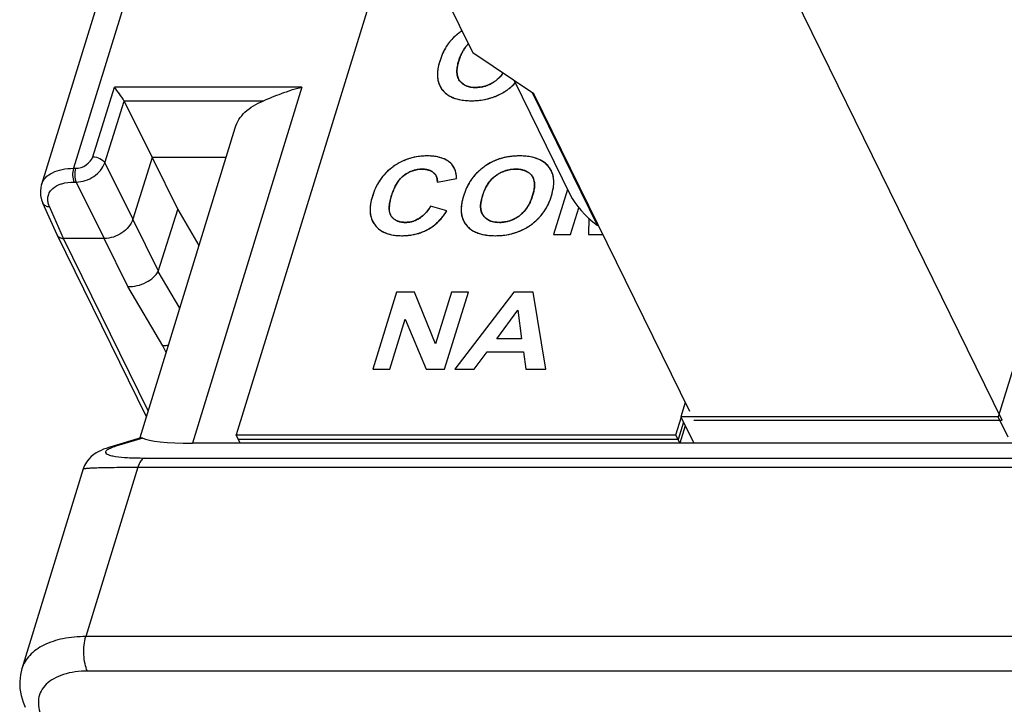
# Model space of a CAD drawing. Header units: millimetres. Extents: x 0 to 420, y 0 to 297.
# Tile 58 of 72: x 201 to 221, y 194 to 207. Entities that reach past the tile are written whole.
import ezdxf

# ---------------------------------------------------------------- set-up
doc = ezdxf.new("R2010")
doc.units = ezdxf.units.MM
doc.header["$LTSCALE"] = 23.1
doc.layers.get('0').update_dxf_attribs({"linetype": 'CONTINUOUS'})
doc.layers.add('03___PRT_ALL_CURVES', color=7, linetype='CONTINUOUS')
doc.layers.add('SCREEN_PRINTING', color=7, linetype='CONTINUOUS')

msp = doc.modelspace()

# ---------------------------------------------------------------- linework, layer by layer
at = {"color": 7, "linetype": 'Continuous'}
for p, q in [((225.543, 264.777), (205.233, 199.056)), ((230.278, 230.365), (220.716, 199.424)), ((204.922, 214.155), (201.929, 204.471)), ((204.272, 213.829), (201.277, 204.139)), ((209.405, 208.119), (210.045, 206.814)), ((220.798, 199.355), (216.497, 208.119)), ((211.281, 205.984), (210.045, 206.814)), ((210.882, 206.252), (212.021, 203.932)), ((202.32, 204.705), (202.762, 206.116)), ((206.566, 206.116), (202.762, 206.116)), ((206.566, 206.116), (204.346, 198.885)), ((211.246, 206.008), (212.567, 203.317)), ((214.45, 199.527), (211.281, 205.984)), ((202.564, 204.582), (202.957, 205.837)), ((202.957, 205.837), (203.528, 204.691)), ((205.782, 205.837), (202.957, 205.837)), ((203.282, 199.003), (205.213, 205.294)), ((203.528, 204.691), (203.135, 203.437)), ((203.528, 204.691), (204.047, 203.635)), ((205.028, 204.691), (203.528, 204.691)), ((201.929, 204.471), (201.971, 204.471)), ((202.564, 204.582), (203.135, 203.437)), ((201.278, 204.141), (201.278, 204.141)), ((201.941, 204.192), (201.983, 204.192)), ((201.983, 204.192), (202.554, 203.046)), ((201.597, 203.119), (201.307, 203.765)), ((201.73, 203.046), (201.44, 203.693)), ((203.651, 202.372), (204.047, 203.635)), ((204.047, 203.635), (204.479, 202.901)), ((203.654, 202.38), (203.135, 203.437)), ((212.604, 203.289), (212.567, 203.317)), ((201.597, 203.119), (201.599, 203.116)), ((203.411, 199.423), (201.599, 203.116)), ((203.449, 199.545), (201.73, 203.046)), ((202.554, 203.046), (201.73, 203.046)), ((203.032, 202.072), (202.554, 203.046)), ((204.089, 201.63), (203.651, 202.372)), ((203.746, 200.861), (203.032, 202.072)), ((203.812, 200.728), (203.746, 200.861)), ((214.358, 199.714), (214.269, 199.424)), ((214.167, 199.056), (214.28, 199.42)), ((214.322, 199.315), (214.213, 198.962)), ((214.269, 199.424), (214.533, 198.885)), ((220.716, 199.424), (214.269, 199.424)), ((214.535, 199.355), (220.798, 199.355)), ((220.921, 199.007), (220.716, 199.424)), ((205.317, 198.885), (205.233, 199.056)), ((205.233, 199.056), (214.167, 199.056)), ((214.251, 198.885), (214.167, 199.056)), ((214.36, 199.237), (214.251, 198.885)), ((203.299, 198.998), (202.667, 198.805)), ((203.34, 198.991), (202.79, 198.823)), ((228.279, 198.885), (204.346, 198.885)), ((214.213, 198.962), (205.279, 198.962)), ((202.668, 198.805), (202.65, 198.799)), ((203.368, 198.585), (227.265, 198.585)), ((202.126, 198.363), (200.88, 194.303)), ((203.238, 198.399), (202.181, 194.958)), ((203.238, 198.399), (227.135, 198.399)), ((226.071, 194.958), (202.181, 194.958)), ((226.103, 194.255), (202.213, 194.255))]:
    msp.add_line(p, q, dxfattribs=at)
for points in [[(201.278, 204.141), (201.264, 204.085), (201.256, 204.001)], [(201.256, 204.001), (201.262, 203.915), (201.283, 203.83), (201.307, 203.765)], [(202.442, 198.717), (202.392, 198.689), (202.341, 198.656), (202.29, 198.615), (202.239, 198.563), (202.191, 198.5), (202.152, 198.43), (202.126, 198.362)], [(202.65, 198.799), (202.594, 198.781), (202.542, 198.762), (202.492, 198.741), (202.442, 198.717)], [(200.881, 194.306), (200.851, 194.181), (200.837, 194.044), (200.841, 193.904), (200.865, 193.762), (200.906, 193.622), (200.948, 193.521)]]:
    msp.add_lwpolyline(points, dxfattribs=at)
msp.add_arc((202.792, 198.394), 0.43, 90.1602, 106.7759, dxfattribs=at)
for centre, major_axis, ratio, start_param, end_param in [((212.688, 203.708), (0.691, -0.6), 0.416643, -2.362997, -1.388938), ((205.437, 199.208), (2.141, 0.168), 0.129205, -2.950432, -2.115615)]:
    msp.add_ellipse(centre, major_axis=major_axis, ratio=ratio, start_param=start_param, end_param=end_param, dxfattribs=at)
for points, knots in [([(202.957, 205.837), (202.93, 205.89), (202.866, 205.984), (202.797, 206.075), (202.762, 206.116)], [0, 0, 0, 0, 0.520046, 1, 1, 1, 1]), ([(206.566, 206.116), (206.424, 206.08), (206.219, 206.014), (205.961, 205.911), (205.84, 205.86), (205.782, 205.837)], [0, 0, 0, 0, 0.527645, 0.775174, 1, 1, 1, 1]), ([(205.213, 205.293), (205.231, 205.352), (205.285, 205.468), (205.46, 205.677), (205.647, 205.784), (205.782, 205.837)], [0, 0, 0, 0, 0.228324, 0.466482, 1, 1, 1, 1]), ([(201.971, 204.471), (202.047, 204.471), (202.194, 204.519), (202.299, 204.638), (202.32, 204.705)], [0, 0, 0, 0, 0.516833, 1, 1, 1, 1]), ([(202.32, 204.705), (202.37, 204.705), (202.463, 204.681), (202.544, 204.621), (202.564, 204.582)], [0, 0, 0, 0, 0.536333, 1, 1, 1, 1]), ([(201.278, 204.141), (201.294, 204.192), (201.355, 204.291), (201.506, 204.395), (201.704, 204.458), (201.851, 204.471), (201.929, 204.471)], [0, 0, 0, 0, 0.20428, 0.432946, 0.698276, 1, 1, 1, 1]), ([(201.929, 204.471), (201.915, 204.424), (201.907, 204.329), (201.921, 204.233), (201.941, 204.192)], [0, 0, 0, 0, 0.517953, 1, 1, 1, 1]), ([(201.971, 204.471), (201.957, 204.424), (201.949, 204.329), (201.963, 204.233), (201.983, 204.192)], [0, 0, 0, 0, 0.517953, 1, 1, 1, 1]), ([(201.983, 204.192), (202.109, 204.193), (202.353, 204.273), (202.528, 204.47), (202.564, 204.582)], [0, 0, 0, 0, 0.517032, 1, 1, 1, 1]), ([(201.448, 203.99), (201.458, 204.005), (201.504, 204.066), (201.571, 204.11), (201.625, 204.133)], [0, 0, 0, 0, 0.232236, 1, 1, 1, 1]), ([(201.625, 204.133), (201.647, 204.143), (201.749, 204.18), (201.858, 204.192), (201.941, 204.192)], [0, 0, 0, 0, 0.229001, 1, 1, 1, 1]), ([(201.409, 203.804), (201.408, 203.812), (201.405, 203.845), (201.408, 203.879), (201.413, 203.903)], [0, 0, 0, 0, 0.256756, 1, 1, 1, 1]), ([(201.307, 203.765), (201.317, 203.743), (201.358, 203.703), (201.412, 203.693), (201.44, 203.693)], [0, 0, 0, 0, 0.461916, 1, 1, 1, 1]), ([(201.44, 203.693), (201.436, 203.702), (201.422, 203.738), (201.412, 203.775), (201.409, 203.804)], [0, 0, 0, 0, 0.260688, 1, 1, 1, 1]), ([(203.136, 203.436), (203.1, 203.323), (202.925, 203.126), (202.68, 203.045), (202.554, 203.045)], [0, 0, 0, 0, 0.483207, 1, 1, 1, 1]), ([(201.599, 203.116), (201.609, 203.095), (201.65, 203.057), (201.702, 203.047), (201.73, 203.047)], [0, 0, 0, 0, 0.462468, 1, 1, 1, 1]), ([(203.032, 202.072), (203.159, 202.063), (203.354, 202.11), (203.551, 202.245), (203.626, 202.329), (203.651, 202.373)], [0, 0, 0, 0, 0.535902, 0.789204, 1, 1, 1, 1]), ([(203.857, 200.874), (203.847, 200.872), (203.811, 200.865), (203.774, 200.861), (203.746, 200.861)], [0, 0, 0, 0, 0.256039, 1, 1, 1, 1]), ([(202.79, 198.823), (202.751, 198.811), (202.697, 198.793), (202.635, 198.763), (202.604, 198.743), (202.584, 198.723), (202.575, 198.689), (202.601, 198.671), (202.616, 198.663)], [0, 0, 0, 0, 0.407157, 0.560128, 0.679211, 0.766686, 0.832648, 1, 1, 1, 1]), ([(202.616, 198.663), (202.636, 198.652), (202.692, 198.634), (202.749, 198.623), (202.784, 198.618)], [0, 0, 0, 0, 0.397598, 1, 1, 1, 1]), ([(202.784, 198.618), (202.864, 198.605), (203.059, 198.589), (203.254, 198.585), (203.368, 198.585)], [0, 0, 0, 0, 0.417645, 1, 1, 1, 1]), ([(203.368, 198.585), (203.338, 198.576), (203.279, 198.515), (203.251, 198.443), (203.238, 198.399)], [0, 0, 0, 0, 0.403057, 1, 1, 1, 1]), ([(202.126, 198.362), (202.127, 198.364), (202.134, 198.367), (202.146, 198.37), (202.168, 198.374), (202.213, 198.378), (202.292, 198.384), (202.413, 198.389), (202.571, 198.393), (202.764, 198.396), (202.991, 198.398), (203.152, 198.399), (203.238, 198.399)], [0, 0, 0, 0, 0.005606, 0.017687, 0.0369, 0.063552, 0.140092, 0.24887, 0.390713, 0.565106, 0.769886, 1, 1, 1, 1]), ([(202.181, 194.958), (202.025, 194.958), (201.73, 194.933), (201.334, 194.808), (201.033, 194.602), (200.912, 194.406), (200.881, 194.306)], [0, 0, 0, 0, 0.303814, 0.570067, 0.797912, 1, 1, 1, 1]), ([(202.213, 194.255), (202.19, 194.302), (202.157, 194.413), (202.136, 194.592), (202.141, 194.779), (202.164, 194.901), (202.181, 194.958)], [0, 0, 0, 0, 0.218999, 0.480661, 0.752604, 1, 1, 1, 1]), ([(202.213, 194.255), (202.048, 194.255), (201.809, 194.228), (201.531, 194.112), (201.373, 193.998), (201.264, 193.856), (201.191, 193.631), (201.231, 193.447), (201.281, 193.339)], [0, 0, 0, 0, 0.310163, 0.443769, 0.5631, 0.671729, 0.776094, 1, 1, 1, 1])]:
    msp.add_open_spline(points, degree=3, knots=knots, dxfattribs=at)
for points in [[(201.413, 203.903), (201.42, 203.934), (201.432, 203.964), (201.448, 203.99)], [(203.299, 198.998), (203.308, 199), (203.317, 199), (203.325, 198.997)], [(203.325, 198.997), (203.33, 198.996), (203.335, 198.993), (203.34, 198.991)]]:
    msp.add_open_spline(points, degree=3, dxfattribs=at)
at = {"layer": '03___PRT_ALL_CURVES', "color": 4, "linetype": 'Continuous'}
for p, q in [((209.323, 204.189), (209.714, 204.264)), ((211.967, 204.043), (211.684, 203.129)), ((209.516, 203.608), (209.186, 203.705)), ((212.03, 203.129), (212.196, 203.667)), ((212.399, 203.455), (212.394, 203.129)), ((211.684, 203.129), (212.03, 203.129)), ((212.394, 203.129), (212.683, 203.129)), ((208.493, 201.954), (208.008, 200.387)), ((208.855, 201.954), (208.493, 201.954)), ((209.285, 200.908), (208.855, 201.954)), ((209.608, 201.954), (209.285, 200.908)), ((209.47, 200.387), (209.954, 201.954)), ((209.954, 201.954), (209.608, 201.954)), ((210.878, 201.954), (209.676, 200.387)), ((211.271, 201.954), (210.878, 201.954)), ((211.524, 200.387), (211.271, 201.954)), ((210.528, 201.007), (210.957, 201.588)), ((210.957, 201.588), (211.031, 201.007)), ((208.354, 200.387), (208.67, 201.409)), ((208.67, 201.409), (209.097, 200.387)), ((211.031, 201.007), (210.528, 201.007)), ((210.071, 200.387), (210.333, 200.743)), ((210.333, 200.743), (211.069, 200.743)), ((211.069, 200.743), (211.12, 200.387)), ((208.008, 200.387), (208.354, 200.387)), ((209.097, 200.387), (209.47, 200.387)), ((209.676, 200.387), (210.071, 200.387)), ((211.12, 200.387), (211.524, 200.387))]:
    msp.add_line(p, q, dxfattribs=at)
for centre, radius, start, end in [((210.534, 206.213), 1.27, 125.6555, 126.8958), ((210.553, 206.187), 1.303, 124.4938, 125.6557), ((210.302, 206.445), 0.941, 140.3069, 142.4661), ((210.407, 206.358), 1.077, 138.8068, 140.302), ((210.413, 206.352), 1.086, 137.4157, 138.8068), ((210.421, 206.345), 1.096, 136.1316, 137.4157), ((210.43, 206.336), 1.109, 134.8099, 136.1314), ((210.441, 206.325), 1.124, 133.4069, 134.8095), ((210.454, 206.312), 1.143, 132.0534, 133.4068), ((210.467, 206.297), 1.163, 130.768, 132.0534), ((210.482, 206.28), 1.185, 129.5193, 130.768), ((210.498, 206.261), 1.21, 128.2284, 129.519), ((210.515, 206.238), 1.239, 126.8956, 128.2281), ((210.492, 206.328), 1.165, 152.5107, 154.3335), ((210.448, 206.351), 1.114, 150.6469, 152.5104), ((210.409, 206.373), 1.069, 148.7013, 150.6468), ((210.374, 206.394), 1.029, 146.6607, 148.7012), ((210.345, 206.413), 0.994, 144.5852, 146.6602), ((210.321, 206.43), 0.965, 142.4667, 144.5847), ((210.556, 206.441), 0.825, 149.9167, 152.7546), ((210.509, 206.468), 0.771, 146.8152, 149.9175), ((210.47, 206.493), 0.725, 143.7164, 146.8128), ((210.441, 206.515), 0.688, 140.4188, 143.7158), ((210.425, 206.528), 0.668, 139.4269, 140.4067), ((210.415, 206.536), 0.655, 136.9986, 139.4314), ((210.404, 206.546), 0.64, 134.7593, 136.997), ((210.554, 206.278), 1.239, 162.7914, 165.6816), ((210.832, 206.193), 1.53, 161.262, 162.8356), ((210.747, 206.221), 1.44, 159.5906, 161.2624), ((210.671, 206.25), 1.359, 157.887, 159.5903), ((210.603, 206.277), 1.287, 156.135, 157.8868), ((210.544, 206.303), 1.222, 154.3339, 156.1348), ((210.752, 206.346), 1.043, 162.7923, 165.3641), ((210.847, 206.318), 1.142, 160.586, 162.8438), ((210.759, 206.349), 1.048, 158.1783, 160.5865), ((210.681, 206.381), 0.964, 155.5327, 158.1798), ((210.613, 206.412), 0.889, 152.7559, 155.5324), ((210.112, 206.366), 0.788, 172.5845, 176.4836), ((210.236, 206.35), 0.914, 168.8568, 172.5815), ((210.385, 206.321), 1.065, 165.6792, 168.8642), ((210.26, 206.44), 0.541, 174.6772, 178.5096), ((210.182, 206.442), 0.463, 178.5067, 182.7837), ((210.355, 206.431), 0.637, 171.1766, 174.6785), ((210.467, 206.414), 0.749, 168.1775, 171.1839), ((210.597, 206.387), 0.882, 165.3621, 168.1775), ((210.01, 206.372), 0.686, 176.4793, 180.9153), ((209.927, 206.371), 0.603, 180.9169, 185.717), ((209.864, 206.365), 0.54, 185.7222, 190.7781), ((209.818, 206.356), 0.493, 190.7814, 196.3311), ((210.119, 206.439), 0.399, 182.7837, 187.4654), ((210.069, 206.433), 0.349, 187.4645, 192.6972), ((210.033, 206.424), 0.312, 192.7064, 198.0825), ((210.008, 206.416), 0.285, 198.0854, 204.1383), ((209.992, 206.41), 0.269, 204.1514, 210.32), ((209.987, 206.406), 0.262, 210.3339, 216.3858), ((210.025, 206.434), 0.31, 216.3682, 221.6384), ((210.04, 206.885), 0.788, 303.6773, 306.3322), ((210.139, 206.751), 0.622, 306.3215, 309.9328), ((210.133, 206.757), 0.63, 309.9352, 313.4845), ((210.123, 206.768), 0.645, 313.4862, 316.8754), ((210.107, 206.783), 0.667, 316.8778, 320.2797), ((210.084, 206.802), 0.697, 320.2815, 323.5949), ((210.062, 206.818), 0.724, 323.5845, 325.105), ((209.788, 206.347), 0.462, 196.3409, 202.0529), ((209.774, 206.341), 0.446, 202.064, 207.7915), ((209.772, 206.341), 0.445, 207.8029, 213.7126), ((209.782, 206.348), 0.457, 213.7247, 219.6151), ((209.797, 206.359), 0.476, 219.5918, 224.9968), ((210.018, 206.429), 0.301, 221.6466, 227.0222), ((210.018, 206.428), 0.301, 227.0309, 232.3947), ((210.022, 206.434), 0.308, 232.4022, 237.5496), ((210.03, 206.446), 0.322, 237.5566, 242.5775), ((210.041, 206.467), 0.345, 242.5841, 247.4863), ((210.053, 206.496), 0.377, 247.4895, 252.0755), ((210.065, 206.535), 0.418, 252.0757, 256.2643), ((210.077, 206.583), 0.468, 256.2638, 260.101), ((210.088, 206.644), 0.53, 260.1044, 263.8238), ((210.096, 206.719), 0.605, 263.8209, 267.165), ((210.1, 206.803), 0.689, 267.1589, 270.0303), ((210.101, 206.832), 0.718, 269.9883, 273.0156), ((210.102, 206.803), 0.689, 273.0175, 276.062), ((210.104, 206.783), 0.668, 276.0641, 279.0873), ((210.106, 206.769), 0.655, 279.0889, 282.1915), ((210.108, 206.762), 0.647, 282.1933, 285.3947), ((210.108, 206.761), 0.647, 285.3968, 288.5711), ((210.106, 206.767), 0.653, 288.5731, 291.6934), ((210.101, 206.779), 0.666, 291.695, 294.713), ((210.093, 206.797), 0.685, 294.7153, 297.7909), ((210.081, 206.821), 0.712, 297.7925, 300.7997), ((210.063, 206.85), 0.747, 300.8007, 303.6775), ((210.049, 207.039), 1.196, 301.8037, 304.8481), ((210.08, 206.995), 1.142, 304.8321, 307.8231), ((210.103, 206.965), 1.104, 307.8237, 311.0393), ((210.121, 206.944), 1.076, 311.0408, 314.3824), ((210.132, 206.933), 1.061, 314.386, 316.7366), ((209.803, 206.365), 0.484, 225.0061, 230.4601), ((209.816, 206.382), 0.506, 230.4689, 235.8296), ((209.837, 206.412), 0.542, 235.8362, 240.9583), ((209.861, 206.456), 0.592, 240.9601, 245.627), ((209.888, 206.516), 0.658, 245.6312, 250.0888), ((209.917, 206.595), 0.742, 250.091, 254.2794), ((209.945, 206.694), 0.845, 254.2752, 257.9627), ((209.97, 206.814), 0.967, 257.9626, 261.3946), ((209.992, 206.96), 1.115, 261.3946, 264.6028), ((210.008, 207.128), 1.284, 264.5961, 267.3332), ((210.017, 207.326), 1.482, 267.336, 270.0329), ((210.019, 207.351), 1.507, 269.9882, 272.4295), ((210.022, 207.268), 1.424, 272.4287, 275.1107), ((210.029, 207.196), 1.352, 275.112, 277.8207), ((210.037, 207.136), 1.291, 277.8209, 280.7107), ((210.046, 207.088), 1.242, 280.7124, 283.5882), ((210.055, 207.051), 1.204, 283.5895, 286.527), ((210.062, 207.025), 1.177, 286.5282, 289.581), ((210.068, 207.009), 1.16, 289.5827, 292.6861), ((210.071, 207.003), 1.153, 292.6879, 295.6725), ((210.069, 207.006), 1.157, 295.6741, 298.7318), ((210.062, 207.018), 1.171, 298.7336, 301.802), ((209.09, 203.59), 1.129, 110.4274, 113.5463), ((209.09, 203.59), 1.129, 107.3437, 110.4256), ((209.093, 203.581), 1.139, 104.3329, 107.3421), ((209.098, 203.561), 1.16, 101.3589, 104.3314), ((209.104, 203.531), 1.19, 98.3387, 101.357), ((209.11, 203.49), 1.232, 95.4533, 98.3377), ((209.115, 203.438), 1.284, 92.696, 95.4526), ((209.118, 203.375), 1.347, 89.9883, 92.6948), ((209.119, 203.471), 1.251, 87.406, 90.0296), ((209.126, 203.627), 1.095, 84.7101, 87.4042), ((209.138, 203.76), 0.961, 81.6588, 84.7142), ((209.155, 203.874), 0.846, 78.4822, 81.6572), ((209.175, 203.971), 0.747, 74.8376, 78.4873), ((209.197, 204.052), 0.663, 71.0589, 74.8347), ((209.219, 204.116), 0.595, 66.9091, 71.06), ((209.241, 204.168), 0.539, 62.4261, 66.908), ((209.26, 204.206), 0.497, 57.8869, 62.4201), ((210.882, 203.72), 0.988, 110.7255, 112.1872), ((210.876, 203.736), 0.971, 109.2571, 110.7252), ((210.871, 203.75), 0.956, 107.7891, 109.2569), ((210.952, 203.499), 1.22, 106.1563, 107.7857), ((210.957, 203.482), 1.237, 104.5735, 106.1562), ((210.962, 203.463), 1.257, 103.0251, 104.5733), ((210.967, 203.441), 1.279, 101.4769, 103.0249), ((210.972, 203.416), 1.305, 99.9305, 101.4766), ((210.977, 203.387), 1.334, 98.4388, 99.9305), ((210.981, 203.356), 1.365, 96.9939, 98.4388), ((210.985, 203.323), 1.399, 95.5912, 96.9939), ((210.989, 203.286), 1.437, 94.1301, 95.5908), ((210.992, 203.244), 1.478, 92.7023, 94.13), ((210.994, 203.198), 1.524, 91.2927, 92.7021), ((210.995, 203.151), 1.571, 89.9967, 91.2931), ((210.996, 203.289), 1.433, 87.2862, 90.0335), ((211.005, 203.48), 1.242, 84.4484, 87.2842), ((211.021, 203.642), 1.08, 81.205, 84.4534), ((211.043, 203.78), 0.939, 77.6717, 81.2061), ((211.067, 203.892), 0.825, 73.9834, 77.6692), ((211.093, 203.983), 0.73, 69.7361, 73.9884), ((211.12, 204.057), 0.652, 65.2154, 69.7334), ((211.145, 204.111), 0.592, 60.5173, 65.2104), ((209.053, 203.622), 1.082, 128.4876, 131.7596), ((209.069, 203.601), 1.109, 125.4053, 128.4864), ((209.141, 203.501), 1.232, 122.4575, 125.4228), ((209.118, 203.537), 1.19, 119.4832, 122.4557), ((209.103, 203.563), 1.16, 116.5294, 119.4815), ((209.094, 203.581), 1.14, 113.5478, 116.5279), ((209.01, 203.854), 0.597, 99.1054, 102.3106), ((209.012, 203.84), 0.612, 96.0513, 99.1041), ((209.014, 203.82), 0.632, 93.0458, 96.0497), ((209.016, 203.793), 0.659, 89.9878, 93.0435), ((209.016, 203.871), 0.581, 87.6559, 90.0209), ((209.018, 203.929), 0.523, 85.2013, 87.6555), ((209.023, 203.98), 0.472, 82.4649, 85.204), ((209.029, 204.026), 0.425, 79.5062, 82.466), ((209.036, 204.066), 0.385, 76.44, 79.5051), ((209.044, 204.099), 0.35, 73.0149, 76.4425), ((209.277, 204.232), 0.466, 52.9369, 57.8844), ((209.289, 204.249), 0.445, 47.8577, 52.9303), ((209.296, 204.256), 0.435, 42.9086, 47.85), ((209.389, 204.343), 0.308, 38.4281, 42.8996), ((209.383, 204.338), 0.316, 34.2204, 38.4244), ((209.372, 204.33), 0.329, 30.2001, 34.2174), ((209.356, 204.321), 0.347, 26.3578, 30.1976), ((209.334, 204.31), 0.372, 22.4308, 26.3526), ((209.305, 204.298), 0.403, 18.8144, 22.4306), ((210.963, 203.539), 1.185, 129.5193, 130.768), ((210.979, 203.519), 1.21, 128.2284, 129.519), ((210.997, 203.497), 1.239, 126.8956, 128.228), ((211.016, 203.472), 1.27, 125.6555, 126.8958), ((211.035, 203.445), 1.303, 124.4938, 125.6556), ((211.024, 203.461), 1.283, 123.1473, 124.5008), ((210.998, 203.501), 1.236, 121.8999, 123.1464), ((210.976, 203.536), 1.195, 120.6883, 121.8995), ((210.957, 203.569), 1.157, 119.3237, 120.6889), ((210.939, 203.6), 1.12, 117.9318, 119.3236), ((210.924, 203.63), 1.087, 116.5225, 117.9316), ((210.91, 203.656), 1.058, 115.0939, 116.5223), ((210.899, 203.68), 1.031, 113.645, 115.0937), ((210.89, 203.701), 1.008, 112.1874, 113.6448), ((210.908, 203.763), 0.688, 98.7465, 101.864), ((210.911, 203.743), 0.709, 95.8528, 98.7461), ((210.914, 203.718), 0.734, 92.9171, 95.8511), ((210.916, 203.685), 0.767, 89.9884, 92.9156), ((210.916, 203.72), 0.732, 87.1592, 90.0334), ((210.921, 203.816), 0.636, 83.9598, 87.1624), ((210.93, 203.898), 0.553, 80.406, 83.9626), ((210.941, 203.967), 0.484, 76.5928, 80.4056), ((211.167, 204.149), 0.548, 55.5369, 60.513), ((211.184, 204.174), 0.519, 50.2163, 55.5313), ((211.194, 204.186), 0.503, 44.8701, 50.2073), ((211.195, 204.188), 0.5, 39.746, 44.8615), ((211.232, 204.218), 0.453, 33.8946, 39.7706), ((211.24, 204.223), 0.443, 27.7856, 33.8831), ((209.077, 203.609), 1.11, 144.9693, 148.0749), ((209.055, 203.624), 1.083, 141.6451, 144.9682), ((209.042, 203.635), 1.066, 138.3402, 141.6429), ((209.038, 203.638), 1.061, 135.1367, 138.3381), ((209.042, 203.634), 1.066, 131.7615, 135.1345), ((209.022, 203.848), 0.611, 138.4401, 141.8944), ((208.989, 203.878), 0.567, 134.7573, 138.4392), ((208.965, 203.903), 0.532, 130.8685, 134.7555), ((208.947, 203.923), 0.505, 126.8682, 130.8654), ((209.06, 203.772), 0.694, 124.1251, 126.8657), ((209.042, 203.799), 0.661, 121.1799, 124.125), ((209.028, 203.822), 0.633, 118.1109, 121.1788), ((209.018, 203.841), 0.612, 114.9647, 118.1093), ((209.012, 203.854), 0.598, 111.8512, 114.9627), ((209.008, 203.862), 0.589, 108.7107, 111.8494), ((209.007, 203.865), 0.586, 105.5198, 108.7089), ((209.008, 203.863), 0.589, 102.3126, 105.5178), ((209.053, 204.128), 0.321, 69.5776, 73.0115), ((209.061, 204.15), 0.296, 65.7312, 69.5793), ((209.07, 204.169), 0.276, 61.9514, 65.7265), ((209.077, 204.182), 0.261, 57.7284, 61.9516), ((209.083, 204.192), 0.25, 53.6816, 57.7228), ((209.087, 204.198), 0.243, 49.2625, 53.6791), ((209.092, 204.203), 0.235, 45.0853, 49.278), ((209.101, 204.212), 0.222, 40.4654, 45.0836), ((209.107, 204.218), 0.214, 35.9792, 40.4586), ((209.111, 204.22), 0.21, 31.2667, 35.9742), ((209.111, 204.22), 0.21, 26.6018, 31.2606), ((209.107, 204.218), 0.214, 22.0228, 26.5962), ((209.099, 204.215), 0.223, 17.4947, 22.0173), ((209.086, 204.211), 0.236, 13.2657, 17.4919), ((209.068, 204.207), 0.254, 9.0195, 13.2599), ((209.045, 204.203), 0.278, 5.3405, 9.0225), ((209.269, 204.286), 0.441, 15.4553, 18.8145), ((209.226, 204.274), 0.485, 12.3248, 15.4556), ((209.176, 204.263), 0.537, 9.3975, 12.3251), ((209.116, 204.253), 0.597, 6.6629, 9.398), ((209.048, 204.245), 0.666, 4.1169, 6.6638), ((208.972, 204.24), 0.743, 1.8512, 4.1197), ((210.827, 203.672), 0.994, 144.5852, 146.6602), ((210.803, 203.689), 0.965, 142.4667, 144.5847), ((210.784, 203.703), 0.941, 140.3069, 142.4662), ((210.888, 203.617), 1.077, 138.8069, 140.302), ((210.895, 203.611), 1.086, 137.4157, 138.8068), ((210.903, 203.604), 1.096, 136.1316, 137.4157), ((210.912, 203.595), 1.109, 134.8099, 136.1314), ((210.923, 203.584), 1.124, 133.4069, 134.8095), ((210.935, 203.57), 1.143, 132.0534, 133.4068), ((210.949, 203.555), 1.163, 130.768, 132.0534), ((210.899, 203.792), 0.658, 137.004, 140.4171), ((210.884, 203.807), 0.637, 133.6301, 137.0013), ((210.874, 203.817), 0.623, 130.0931, 133.6282), ((210.87, 203.822), 0.616, 126.4919, 130.0905), ((210.933, 203.736), 0.723, 123.601, 126.4997), ((210.92, 203.756), 0.699, 120.5915, 123.6002), ((210.911, 203.771), 0.681, 117.5008, 120.5903), ((210.905, 203.783), 0.669, 114.3257, 117.4995), ((210.902, 203.789), 0.662, 111.2076, 114.324), ((210.902, 203.79), 0.66, 108.1239, 111.2061), ((210.903, 203.787), 0.664, 105.0006, 108.1223), ((210.905, 203.778), 0.673, 101.8656, 104.999), ((210.954, 204.022), 0.427, 72.4554, 76.5929), ((210.968, 204.065), 0.382, 67.96, 72.4548), ((210.981, 204.098), 0.346, 63.1179, 67.9576), ((211.009, 204.145), 0.292, 47.5963, 52.8463), ((211.01, 204.146), 0.29, 42.1793, 47.5877), ((211.006, 204.142), 0.296, 36.6934, 42.1696), ((211.048, 204.174), 0.243, 30.3984, 36.7038), ((211.04, 204.17), 0.251, 23.9982, 30.3827), ((211.023, 204.162), 0.271, 17.7725, 23.9842), ((210.994, 204.153), 0.301, 12.2506, 17.7698), ((211.236, 204.221), 0.448, 21.946, 27.774), ((211.218, 204.214), 0.467, 16.2416, 21.9356), ((211.186, 204.205), 0.501, 10.6675, 16.2317), ((211.137, 204.196), 0.55, 5.5854, 10.6643), ((211.071, 204.189), 0.616, 0.8446, 5.5821), ((209.211, 203.537), 1.261, 154.2442, 157.2966), ((209.154, 203.564), 1.199, 151.3019, 154.2413), ((209.11, 203.588), 1.148, 148.0776, 151.3019), ((209.445, 203.611), 1.097, 156.3347, 158.8031), ((209.342, 203.656), 0.985, 153.8913, 156.3319), ((209.256, 203.699), 0.889, 151.2333, 153.8928), ((209.18, 203.74), 0.802, 148.2567, 151.236), ((209.116, 203.779), 0.728, 145.2341, 148.2544), ((209.064, 203.815), 0.664, 141.8962, 145.2358), ((209.017, 204.201), 0.305, 1.7662, 5.3378), ((208.982, 204.2), 0.341, 358.2163, 1.7619), ((211.085, 203.535), 1.287, 156.135, 157.8868), ((211.026, 203.562), 1.222, 154.3339, 156.1348), ((210.974, 203.586), 1.165, 152.5108, 154.3335), ((210.929, 203.61), 1.114, 150.6469, 152.5104), ((210.89, 203.632), 1.069, 148.7013, 150.6468), ((210.856, 203.653), 1.029, 146.6607, 148.7013), ((211.094, 203.67), 0.889, 152.7559, 155.5324), ((211.038, 203.699), 0.825, 149.9167, 152.7546), ((210.99, 203.726), 0.771, 146.8152, 149.9175), ((210.952, 203.751), 0.725, 143.7164, 146.8128), ((210.922, 203.773), 0.688, 140.4188, 143.7158), ((210.523, 204.167), 0.776, 347.9864, 350.9254), ((210.954, 204.144), 0.342, 7.0177, 12.2436), ((210.643, 204.148), 0.654, 350.9189, 354.3107), ((210.9, 204.137), 0.396, 2.2814, 7.0174), ((210.746, 204.137), 0.55, 354.307, 358.1036), ((210.831, 204.135), 0.465, 358.102, 2.2854), ((210.753, 204.211), 0.935, 348.8427, 352.5549), ((210.881, 204.194), 0.807, 352.5583, 356.4168), ((210.985, 204.188), 0.702, 356.4113, 0.8421), ((209.028, 203.572), 1.077, 165.5502, 168.7596), ((209.196, 203.528), 1.25, 162.7944, 165.5565), ((209.364, 203.478), 1.426, 160.022, 162.8441), ((209.28, 203.508), 1.337, 157.2953, 160.0191), ((209.574, 203.546), 1.24, 164.7736, 167.019), ((209.821, 203.479), 1.496, 162.7979, 164.7777), ((209.695, 203.519), 1.364, 160.9806, 162.8431), ((209.566, 203.564), 1.227, 158.8, 160.9846), ((210.866, 203.579), 1.065, 165.6792, 168.8642), ((211.035, 203.536), 1.239, 162.7914, 165.6816), ((211.313, 203.451), 1.53, 161.262, 162.8356), ((211.228, 203.48), 1.44, 159.5906, 161.2624), ((211.152, 203.508), 1.359, 157.887, 159.5903), ((211.079, 203.645), 0.882, 165.3621, 168.1775), ((211.234, 203.605), 1.043, 162.7923, 165.3641), ((211.329, 203.576), 1.142, 160.586, 162.8438), ((211.241, 203.607), 1.048, 158.1783, 160.5865), ((211.162, 203.639), 0.964, 155.5327, 158.1798), ((210.254, 204.224), 1.05, 338.1019, 340.5237), ((210.169, 204.254), 1.14, 340.5238, 342.8438), ((210.213, 204.241), 1.094, 342.7929, 345.2563), ((210.381, 204.197), 0.921, 345.2533, 347.9869), ((210.456, 204.272), 1.238, 336.9319, 339.8838), ((210.389, 204.296), 1.31, 339.8858, 342.8427), ((210.433, 204.284), 1.264, 342.7917, 345.6908), ((210.603, 204.241), 1.088, 345.6891, 348.8505), ((208.651, 203.625), 0.695, 176.245, 180.4987), ((208.754, 203.618), 0.798, 172.3271, 176.2449), ((208.879, 203.601), 0.925, 168.7565, 172.3286), ((208.907, 203.658), 0.562, 175.4202, 179.2875), ((208.801, 203.66), 0.456, 179.2893, 183.4591), ((209.035, 203.648), 0.691, 172.3071, 175.4358), ((209.184, 203.628), 0.842, 169.514, 172.3109), ((209.363, 203.595), 1.023, 167.0159, 169.5176), ((208.418, 204.143), 0.884, 324.1685, 326.174), ((208.359, 204.182), 0.955, 326.1738, 328.0805), ((208.294, 204.223), 1.032, 328.0796, 329.8459), ((210.491, 203.63), 0.686, 176.4793, 180.9153), ((210.593, 203.624), 0.788, 172.5845, 176.4836), ((210.718, 203.608), 0.914, 168.8568, 172.5815), ((210.742, 203.699), 0.541, 174.6772, 178.5096), ((210.663, 203.701), 0.463, 178.5067, 182.7837), ((210.6, 203.697), 0.399, 182.7837, 187.4654), ((210.837, 203.69), 0.637, 171.1767, 174.6785), ((210.551, 203.691), 0.349, 187.4645, 192.6972), ((210.949, 203.672), 0.749, 168.1775, 171.1839), ((210.565, 204.06), 0.697, 320.2815, 323.5949), ((210.536, 204.082), 0.734, 323.5952, 326.6835), ((210.498, 204.107), 0.78, 326.686, 329.8083), ((210.451, 204.135), 0.833, 329.8072, 332.6461), ((210.395, 204.163), 0.896, 332.6479, 335.4686), ((210.329, 204.193), 0.969, 335.4681, 338.103), ((210.584, 204.211), 1.097, 327.4381, 330.7029), ((210.552, 204.228), 1.132, 330.704, 333.8179), ((210.51, 204.249), 1.179, 333.8198, 336.9312), ((208.566, 203.624), 0.611, 180.4955, 185.3261), ((208.502, 203.618), 0.546, 185.3351, 190.1987), ((208.455, 203.61), 0.499, 190.2002, 195.6182), ((208.423, 203.601), 0.466, 195.6263, 201.3143), ((208.57, 203.62), 0.221, 200.2597, 207.1777), ((208.549, 203.61), 0.198, 207.1965, 214.442), ((208.609, 203.651), 0.271, 214.4676, 219.8904), ((208.602, 203.645), 0.261, 219.8995, 225.4268), ((208.6, 203.643), 0.259, 225.4365, 230.9639), ((208.603, 203.647), 0.263, 230.9728, 236.3679), ((208.652, 203.946), 0.578, 296.4769, 299.0457), ((208.642, 203.965), 0.6, 299.0454, 301.4161), ((208.686, 203.892), 0.515, 301.4177, 304.4423), ((208.674, 203.909), 0.535, 304.4416, 307.1185), ((208.659, 203.929), 0.56, 307.1208, 309.9027), ((208.64, 203.952), 0.59, 309.9023, 312.4727), ((208.617, 203.977), 0.624, 312.4739, 315.0261), ((208.588, 204.006), 0.665, 315.0266, 317.4903), ((208.555, 204.036), 0.71, 317.4895, 319.7664), ((208.516, 204.069), 0.761, 319.7668, 321.9739), ((208.47, 204.105), 0.819, 321.9749, 324.1698), ((208.556, 204.189), 1.121, 316.4332, 318.7367), ((208.519, 204.221), 1.17, 318.7377, 321.0745), ((208.475, 204.257), 1.227, 321.0753, 323.4015), ((208.424, 204.295), 1.291, 323.4007, 325.5288), ((208.366, 204.335), 1.361, 325.5299, 327.7018), ((210.408, 203.629), 0.603, 180.9169, 185.717), ((210.345, 203.623), 0.54, 185.7222, 190.7781), ((210.3, 203.614), 0.493, 190.7814, 196.3311), ((210.27, 203.606), 0.462, 196.3409, 202.0529), ((210.514, 203.683), 0.312, 192.7064, 198.0825), ((210.489, 203.675), 0.285, 198.0855, 204.1383), ((210.474, 203.668), 0.269, 204.1514, 210.3201), ((210.468, 203.665), 0.262, 210.3339, 216.3859), ((210.506, 203.693), 0.31, 216.3682, 221.6384), ((210.5, 203.687), 0.301, 221.6466, 227.0222), ((210.5, 203.687), 0.301, 227.0309, 232.3947), ((210.504, 203.692), 0.308, 232.4022, 237.5496), ((210.575, 204.055), 0.685, 294.7152, 297.7909), ((210.562, 204.079), 0.712, 297.7925, 300.7997), ((210.544, 204.109), 0.747, 300.8006, 303.6774), ((210.522, 204.143), 0.788, 303.6772, 306.3322), ((210.62, 204.009), 0.622, 306.3214, 309.9328), ((210.615, 204.015), 0.63, 309.9352, 313.4844), ((210.605, 204.026), 0.645, 313.4862, 316.8754), ((210.588, 204.041), 0.667, 316.8778, 320.2797), ((210.615, 204.191), 1.06, 314.3848, 317.5848), ((210.619, 204.186), 1.054, 317.5866, 320.8839), ((210.616, 204.189), 1.058, 320.8861, 324.2768), ((210.604, 204.197), 1.072, 324.2783, 327.4358), ((208.406, 203.594), 0.448, 201.3256, 206.9698), ((208.403, 203.593), 0.444, 206.9805, 212.8378), ((208.411, 203.598), 0.453, 212.8495, 218.6977), ((208.454, 203.632), 0.508, 218.6649, 223.5906), ((208.448, 203.626), 0.5, 223.5974, 228.7648), ((208.45, 203.629), 0.504, 228.7729, 233.9838), ((208.61, 203.657), 0.275, 236.3749, 241.5132), ((208.619, 203.674), 0.295, 241.5213, 246.6023), ((208.63, 203.7), 0.323, 246.6068, 251.4031), ((208.642, 203.734), 0.359, 251.4049, 255.8423), ((208.653, 203.779), 0.405, 255.8423, 259.9155), ((208.663, 203.834), 0.461, 259.9135, 263.5937), ((208.67, 203.901), 0.528, 263.5931, 266.9963), ((208.674, 203.979), 0.607, 266.9928, 270.0349), ((208.675, 203.906), 0.534, 269.9954, 272.6443), ((208.675, 203.897), 0.524, 272.645, 275.3856), ((208.676, 203.891), 0.518, 275.3869, 277.9679), ((208.676, 203.888), 0.515, 277.9686, 280.7324), ((208.676, 203.887), 0.515, 280.7334, 283.3935), ((208.675, 203.89), 0.518, 283.3945, 286.0911), ((208.674, 203.896), 0.524, 286.0921, 288.7642), ((208.671, 203.904), 0.533, 288.765, 291.3686), ((208.667, 203.916), 0.545, 291.3697, 294.0159), ((208.66, 203.929), 0.56, 294.0159, 296.4754), ((208.673, 204.056), 0.943, 298.4375, 300.9743), ((208.669, 204.063), 0.952, 300.9755, 303.6917), ((208.661, 204.074), 0.965, 303.6923, 306.2709), ((208.649, 204.09), 0.985, 306.272, 308.8995), ((208.633, 204.109), 1.01, 308.9001, 311.4298), ((208.613, 204.132), 1.041, 311.4304, 313.9074), ((208.587, 204.159), 1.078, 313.9087, 316.4338), ((210.255, 203.6), 0.446, 202.064, 207.7915), ((210.253, 203.599), 0.445, 207.8029, 213.7126), ((210.264, 203.606), 0.457, 213.7247, 219.6151), ((210.278, 203.618), 0.476, 219.5917, 224.9968), ((210.284, 203.624), 0.484, 225.0061, 230.4601), ((210.298, 203.64), 0.506, 230.4689, 235.8296), ((210.512, 203.705), 0.322, 237.5566, 242.5775), ((210.522, 203.725), 0.345, 242.5841, 247.4863), ((210.534, 203.754), 0.377, 247.4895, 252.0755), ((210.547, 203.793), 0.418, 252.0757, 256.2643), ((210.559, 203.842), 0.468, 256.2638, 260.101), ((210.569, 203.903), 0.53, 260.1044, 263.8238), ((210.578, 203.977), 0.605, 263.821, 267.165), ((210.582, 204.062), 0.689, 267.1589, 270.0303), ((210.582, 204.09), 0.718, 269.9883, 273.0156), ((210.584, 204.062), 0.689, 273.0175, 276.062), ((210.586, 204.041), 0.668, 276.0641, 279.0873), ((210.588, 204.027), 0.655, 279.089, 282.1915), ((210.59, 204.02), 0.647, 282.1933, 285.3947), ((210.59, 204.02), 0.647, 285.3968, 288.5711), ((210.588, 204.026), 0.653, 288.5731, 291.6934), ((210.583, 204.037), 0.666, 291.695, 294.713), ((210.551, 204.264), 1.157, 295.6741, 298.7318), ((210.544, 204.276), 1.171, 298.7336, 301.802), ((210.531, 204.297), 1.196, 301.8037, 304.8481), ((210.562, 204.253), 1.142, 304.8321, 307.8231), ((210.585, 204.224), 1.104, 307.8237, 311.0393), ((210.603, 204.203), 1.076, 311.0408, 314.3824), ((208.46, 203.642), 0.52, 233.9903, 238.954), ((208.475, 203.667), 0.549, 238.9597, 243.7379), ((208.493, 203.705), 0.59, 243.7434, 248.3799), ((208.514, 203.758), 0.648, 248.3837, 252.7967), ((208.535, 203.826), 0.72, 252.7952, 256.7491), ((208.555, 203.911), 0.807, 256.7502, 260.4623), ((208.573, 204.017), 0.914, 260.4634, 263.962), ((208.587, 204.143), 1.041, 263.958, 267.052), ((208.594, 204.293), 1.191, 267.0538, 270.0342), ((208.595, 204.501), 1.399, 269.9916, 271.87), ((208.598, 204.427), 1.325, 271.8689, 273.9519), ((208.602, 204.357), 1.255, 273.9511, 276.2249), ((208.609, 204.297), 1.194, 276.2267, 278.3963), ((208.617, 204.245), 1.142, 278.3963, 280.6888), ((208.625, 204.199), 1.095, 280.6888, 283.1215), ((208.634, 204.161), 1.056, 283.1228, 285.5052), ((208.643, 204.13), 1.024, 285.5053, 288.0804), ((208.651, 204.105), 0.998, 288.0819, 290.533), ((208.66, 204.081), 0.971, 290.524, 295.7372), ((208.666, 204.068), 0.958, 295.7467, 298.4357), ((210.318, 203.67), 0.542, 235.8362, 240.9583), ((210.342, 203.714), 0.592, 240.9601, 245.627), ((210.37, 203.774), 0.658, 245.6312, 250.0888), ((210.398, 203.854), 0.742, 250.091, 254.2794), ((210.426, 203.953), 0.845, 254.2752, 257.9627), ((210.452, 204.072), 0.967, 257.9626, 261.3946), ((210.474, 204.218), 1.115, 261.3946, 264.6028), ((210.49, 204.387), 1.284, 264.5961, 267.3332), ((210.499, 204.584), 1.482, 267.336, 270.0329), ((210.5, 204.609), 1.507, 269.9882, 272.4295), ((210.504, 204.526), 1.424, 272.4287, 275.1107), ((210.51, 204.454), 1.352, 275.112, 277.8207), ((210.518, 204.394), 1.291, 277.8209, 280.7107), ((210.527, 204.346), 1.242, 280.7124, 283.5882), ((210.536, 204.309), 1.204, 283.5895, 286.527), ((210.544, 204.283), 1.177, 286.5282, 289.5811), ((210.55, 204.267), 1.16, 289.5827, 292.6861), ((210.552, 204.261), 1.153, 292.6879, 295.6725)]:
    msp.add_arc(centre, radius, start, end, dxfattribs=at)
for points in [[(211.138, 204.407), (211.155, 204.398), (211.17, 204.388), (211.185, 204.377)], [(208.349, 203.6), (208.347, 203.61), (208.346, 203.621), (208.345, 203.632)], [(208.354, 203.571), (208.352, 203.581), (208.35, 203.59), (208.349, 203.6)], [(208.363, 203.544), (208.359, 203.553), (208.357, 203.562), (208.354, 203.571)]]:
    msp.add_open_spline(points, degree=3, dxfattribs=at)
at = {"layer": 'SCREEN_PRINTING', "color": 7, "linetype": 'Continuous'}
for p, q in [((209.323, 204.189), (209.714, 204.264)), ((211.967, 204.043), (211.684, 203.129)), ((209.516, 203.608), (209.186, 203.705)), ((212.03, 203.129), (212.196, 203.667)), ((212.399, 203.455), (212.394, 203.129)), ((211.684, 203.129), (212.03, 203.129)), ((212.394, 203.129), (212.683, 203.129)), ((208.493, 201.954), (208.008, 200.387)), ((208.855, 201.954), (208.493, 201.954)), ((209.285, 200.908), (208.855, 201.954)), ((209.608, 201.954), (209.285, 200.908)), ((209.47, 200.387), (209.954, 201.954)), ((209.954, 201.954), (209.608, 201.954)), ((210.878, 201.954), (209.676, 200.387)), ((211.271, 201.954), (210.878, 201.954)), ((211.524, 200.387), (211.271, 201.954)), ((210.528, 201.007), (210.957, 201.588)), ((210.957, 201.588), (211.031, 201.007)), ((208.354, 200.387), (208.67, 201.409)), ((208.67, 201.409), (209.097, 200.387)), ((211.031, 201.007), (210.528, 201.007)), ((210.071, 200.387), (210.333, 200.743)), ((210.333, 200.743), (211.069, 200.743)), ((211.069, 200.743), (211.12, 200.387)), ((208.008, 200.387), (208.354, 200.387)), ((209.097, 200.387), (209.47, 200.387)), ((209.676, 200.387), (210.071, 200.387)), ((211.12, 200.387), (211.524, 200.387))]:
    msp.add_line(p, q, dxfattribs=at)
for centre, radius, start, end in [((210.434, 206.52), 0.68, 140.3219, 142.6662), ((210.41, 206.541), 0.648, 134.7636, 140.3341)]:
    msp.add_arc(centre, radius, start, end, dxfattribs=at)
for points, knots in [([(209.816, 207.261), (209.793, 207.245), (209.707, 207.182), (209.629, 207.107), (209.578, 207.046)], [0, 0, 0, 0, 0.255774, 1, 1, 1, 1]), ([(209.578, 207.046), (209.553, 207.015), (209.463, 206.892), (209.403, 206.751), (209.37, 206.644)], [0, 0, 0, 0, 0.263361, 1, 1, 1, 1]), ([(209.756, 206.655), (209.764, 206.679), (209.797, 206.776), (209.846, 206.87), (209.894, 206.932)], [0, 0, 0, 0, 0.24042, 1, 1, 1, 1]), ([(209.37, 206.644), (209.354, 206.592), (209.328, 206.488), (209.318, 206.331), (209.348, 206.181), (209.399, 206.094), (209.43, 206.056)], [0, 0, 0, 0, 0.265641, 0.518931, 0.761077, 1, 1, 1, 1]), ([(209.775, 206.251), (209.756, 206.277), (209.727, 206.34), (209.716, 206.443), (209.727, 206.549), (209.745, 206.62), (209.756, 206.655)], [0, 0, 0, 0, 0.23706, 0.480337, 0.734941, 1, 1, 1, 1]), ([(210.101, 206.114), (210.036, 206.114), (209.939, 206.126), (209.832, 206.187), (209.792, 206.228), (209.775, 206.251)], [0, 0, 0, 0, 0.532587, 0.772967, 1, 1, 1, 1]), ([(210.507, 206.25), (210.448, 206.206), (210.318, 206.136), (210.172, 206.114), (210.101, 206.114)], [0, 0, 0, 0, 0.509398, 1, 1, 1, 1]), ([(210.656, 206.404), (210.646, 206.39), (210.603, 206.333), (210.551, 206.282), (210.507, 206.25)], [0, 0, 0, 0, 0.242128, 1, 1, 1, 1]), ([(209.43, 206.056), (209.461, 206.019), (209.538, 205.951), (209.681, 205.885), (209.845, 205.85), (209.96, 205.844), (210.018, 205.844)], [0, 0, 0, 0, 0.226087, 0.467688, 0.72678, 1, 1, 1, 1]), ([(210.018, 205.844), (210.141, 205.844), (210.395, 205.874), (210.627, 205.984), (210.732, 206.058)], [0, 0, 0, 0, 0.489658, 1, 1, 1, 1]), ([(210.732, 206.058), (210.748, 206.069), (210.81, 206.114), (210.866, 206.165), (210.905, 206.206)], [0, 0, 0, 0, 0.253784, 1, 1, 1, 1]), ([(209.118, 204.722), (208.998, 204.722), (208.752, 204.69), (208.528, 204.578), (208.427, 204.505)], [0, 0, 0, 0, 0.490025, 1, 1, 1, 1]), ([(209.614, 204.552), (209.587, 204.582), (209.52, 204.636), (209.399, 204.689), (209.263, 204.717), (209.167, 204.722), (209.118, 204.722)], [0, 0, 0, 0, 0.227098, 0.469206, 0.727815, 1, 1, 1, 1]), ([(210.995, 204.722), (210.961, 204.722), (210.821, 204.718), (210.681, 204.693), (210.579, 204.66)], [0, 0, 0, 0, 0.243244, 1, 1, 1, 1]), ([(211.58, 204.507), (211.549, 204.545), (211.473, 204.612), (211.331, 204.68), (211.168, 204.716), (211.054, 204.722), (210.995, 204.722)], [0, 0, 0, 0, 0.226291, 0.467614, 0.726532, 1, 1, 1, 1]), ([(208.427, 204.505), (208.319, 204.429), (208.14, 204.244), (208.037, 204.012), (208.002, 203.898)], [0, 0, 0, 0, 0.525035, 1, 1, 1, 1]), ([(208.644, 204.327), (208.698, 204.367), (208.817, 204.432), (208.951, 204.452), (209.016, 204.452)], [0, 0, 0, 0, 0.509283, 1, 1, 1, 1]), ([(209.016, 204.452), (209.059, 204.452), (209.141, 204.444), (209.216, 204.406), (209.245, 204.381)], [0, 0, 0, 0, 0.528343, 1, 1, 1, 1]), ([(209.714, 204.264), (209.712, 204.316), (209.699, 204.42), (209.649, 204.515), (209.614, 204.552)], [0, 0, 0, 0, 0.505725, 1, 1, 1, 1]), ([(210.297, 204.519), (210.275, 204.503), (210.188, 204.44), (210.111, 204.365), (210.06, 204.304)], [0, 0, 0, 0, 0.255774, 1, 1, 1, 1]), ([(210.503, 204.317), (210.563, 204.362), (210.696, 204.431), (210.844, 204.452), (210.916, 204.452)], [0, 0, 0, 0, 0.509582, 1, 1, 1, 1]), ([(210.916, 204.452), (210.98, 204.452), (211.077, 204.441), (211.185, 204.382), (211.226, 204.341), (211.243, 204.319)], [0, 0, 0, 0, 0.532678, 0.773354, 1, 1, 1, 1]), ([(211.64, 203.91), (211.657, 203.963), (211.683, 204.068), (211.693, 204.228), (211.663, 204.38), (211.612, 204.469), (211.58, 204.507)], [0, 0, 0, 0, 0.26561, 0.518956, 0.761146, 1, 1, 1, 1]), ([(208.392, 203.922), (208.403, 203.958), (208.436, 204.049), (208.509, 204.194), (208.593, 204.288), (208.644, 204.327)], [0, 0, 0, 0, 0.234281, 0.601932, 1, 1, 1, 1]), ([(209.245, 204.381), (209.272, 204.358), (209.316, 204.298), (209.324, 204.225), (209.323, 204.189)], [0, 0, 0, 0, 0.495708, 1, 1, 1, 1]), ([(210.06, 204.304), (210.034, 204.274), (209.945, 204.151), (209.884, 204.009), (209.851, 203.903)], [0, 0, 0, 0, 0.263361, 1, 1, 1, 1]), ([(210.238, 203.913), (210.261, 203.987), (210.324, 204.14), (210.434, 204.267), (210.503, 204.317)], [0, 0, 0, 0, 0.476074, 1, 1, 1, 1]), ([(211.243, 204.319), (211.262, 204.293), (211.291, 204.23), (211.3, 204.128), (211.287, 204.022), (211.269, 203.953), (211.258, 203.917)], [0, 0, 0, 0, 0.236699, 0.480187, 0.735068, 1, 1, 1, 1]), ([(208.002, 203.898), (207.986, 203.847), (207.96, 203.744), (207.95, 203.588), (207.978, 203.439), (208.027, 203.352), (208.057, 203.314)], [0, 0, 0, 0, 0.265582, 0.519011, 0.761321, 1, 1, 1, 1]), ([(208.386, 203.498), (208.347, 203.555), (208.338, 203.671), (208.361, 203.812), (208.381, 203.885), (208.392, 203.922)], [0, 0, 0, 0, 0.476828, 0.734369, 1, 1, 1, 1]), ([(209.851, 203.903), (209.835, 203.85), (209.81, 203.747), (209.8, 203.589), (209.83, 203.439), (209.88, 203.352), (209.912, 203.314)], [0, 0, 0, 0, 0.265641, 0.518931, 0.761077, 1, 1, 1, 1]), ([(210.257, 203.509), (210.237, 203.536), (210.208, 203.598), (210.197, 203.701), (210.209, 203.807), (210.227, 203.878), (210.238, 203.913)], [0, 0, 0, 0, 0.23706, 0.480337, 0.734941, 1, 1, 1, 1]), ([(211.258, 203.917), (211.235, 203.842), (211.171, 203.688), (211.058, 203.56), (210.988, 203.508)], [0, 0, 0, 0, 0.476012, 1, 1, 1, 1]), ([(211.214, 203.316), (211.321, 203.39), (211.501, 203.569), (211.606, 203.798), (211.64, 203.91)], [0, 0, 0, 0, 0.525399, 1, 1, 1, 1]), ([(209.186, 203.705), (209.172, 203.681), (209.111, 203.584), (209.029, 203.498), (208.954, 203.453)], [0, 0, 0, 0, 0.239277, 1, 1, 1, 1]), ([(208.675, 203.372), (208.617, 203.372), (208.53, 203.384), (208.435, 203.44), (208.4, 203.478), (208.386, 203.498)], [0, 0, 0, 0, 0.533264, 0.773222, 1, 1, 1, 1]), ([(208.954, 203.453), (208.912, 203.427), (208.821, 203.386), (208.723, 203.372), (208.675, 203.372)], [0, 0, 0, 0, 0.510484, 1, 1, 1, 1]), ([(209.122, 203.226), (209.206, 203.271), (209.355, 203.385), (209.469, 203.532), (209.516, 203.608)], [0, 0, 0, 0, 0.514997, 1, 1, 1, 1]), ([(210.582, 203.372), (210.517, 203.372), (210.421, 203.385), (210.314, 203.445), (210.273, 203.487), (210.257, 203.509)], [0, 0, 0, 0, 0.532587, 0.772967, 1, 1, 1, 1]), ([(210.988, 203.508), (210.929, 203.465), (210.799, 203.394), (210.653, 203.372), (210.582, 203.372)], [0, 0, 0, 0, 0.509398, 1, 1, 1, 1]), ([(208.057, 203.314), (208.085, 203.279), (208.154, 203.214), (208.283, 203.146), (208.434, 203.109), (208.54, 203.102), (208.595, 203.102)], [0, 0, 0, 0, 0.226634, 0.467099, 0.725511, 1, 1, 1, 1]), ([(209.912, 203.314), (209.943, 203.277), (210.019, 203.209), (210.163, 203.143), (210.326, 203.108), (210.441, 203.102), (210.5, 203.102)], [0, 0, 0, 0, 0.226087, 0.467688, 0.72678, 1, 1, 1, 1]), ([(210.5, 203.102), (210.623, 203.102), (210.876, 203.132), (211.109, 203.243), (211.214, 203.316)], [0, 0, 0, 0, 0.489658, 1, 1, 1, 1]), ([(208.595, 203.102), (208.684, 203.102), (208.866, 203.119), (209.04, 203.182), (209.122, 203.226)], [0, 0, 0, 0, 0.488808, 1, 1, 1, 1])]:
    msp.add_open_spline(points, degree=3, knots=knots, dxfattribs=at)
msp.add_open_spline([(210.579, 204.66), (210.479, 204.628), (210.384, 204.578), (210.297, 204.519)], degree=3, dxfattribs=at)

doc.saveas('drawing.dxf')
